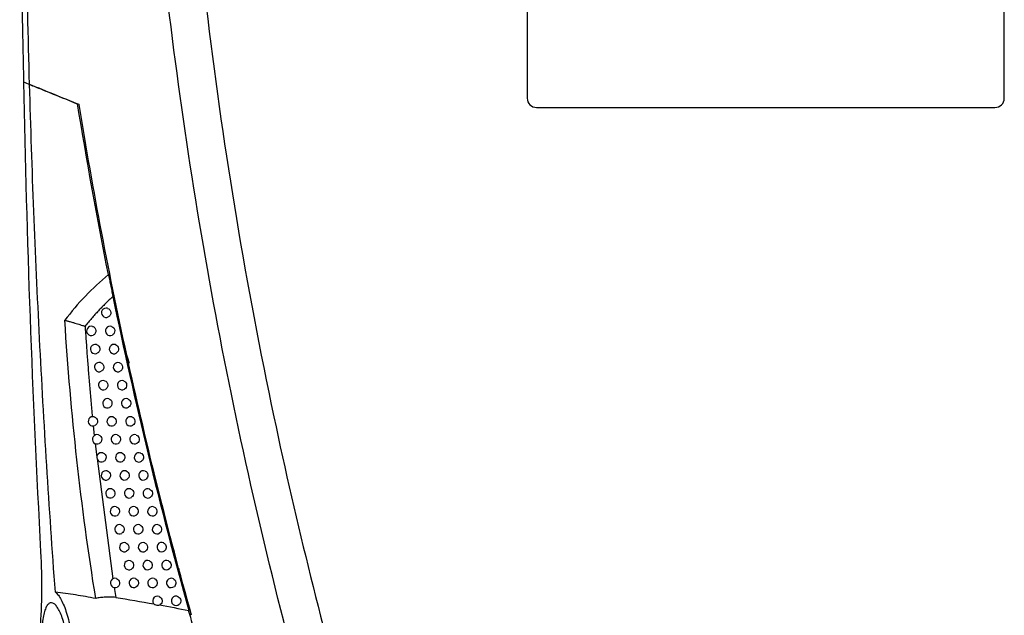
# Model space of a CAD drawing. Header units: millimetres. Extents: x 15458 to 16408, y 10213 to 11277.
# Tile 37 of 54: x 16170 to 16275, y 10681 to 10745. Entities that reach past the tile are written whole.
import ezdxf

# ---------------------------------------------------------------- set-up
doc = ezdxf.new("R2010")
doc.units = ezdxf.units.MM

msp = doc.modelspace()

# ---------------------------------------------------------------- linework, layer by layer
at = {"color": 7, "linetype": 'Continuous', "lineweight": 25}
for p, q in [((16223.79, 10815.22), (16223.79, 10736.22)), ((16274.79, 10736.22), (16274.79, 10815.22)), ((16175.88, 10735.54), (16175.72, 10735.6)), ((16224.79, 10735.22), (16273.79, 10735.22)), ((16181.27, 10707.86), (16180.61, 10710)), ((16177.4, 10701.17), (16177.51, 10700.13)), ((16177.6, 10699.29), (16177.78, 10697.84)), ((16177.81, 10697.67), (16179.48, 10684.81)), ((16186.45, 10685.9), (16186.62, 10685.9)), ((16179.63, 10683.89), (16179.8, 10682.83)), ((16187.09, 10683.41), (16187.26, 10683.41))]:
    msp.add_line(p, q, dxfattribs=at)
for centre, radius, start, end in [((16224.79, 10736.22), 1, 180, 270), ((16273.79, 10736.22), 1, 270, 0), ((16178.78, 10713.27), 0.5, 72.2508, 297.0281), ((16177.19, 10711.33), 0.5, 74.2076, 294.373), ((16179.2, 10711.33), 0.5, 71.8062, 297.829), ((16177.6, 10709.39), 0.5, 73.867, 295.0687), ((16179.61, 10709.39), 0.5, 71.3505, 298.6359), ((16178.03, 10707.46), 0.5, 73.5066, 295.785), ((16180.04, 10707.46), 0.5, 70.8681, 299.4692), ((16178.46, 10705.53), 0.5, 73.1254, 296.5227), ((16180.47, 10705.53), 0.5, 70.3575, 300.3301), ((16178.91, 10703.59), 0.5, 72.7118, 297.2976), ((16180.91, 10703.59), 0.5, 69.8172, 301.22), ((16177.36, 10701.66), 0.5, 74.4068, 294.894), ((16179.36, 10701.66), 0.5, 72.2855, 298.0805), ((16181.36, 10701.66), 0.5, 69.2453, 302.1404), ((16177.81, 10699.74), 0.5, 74.0613, 295.6018), ((16179.81, 10699.74), 0.5, 71.835, 298.8873), ((16181.81, 10699.74), 0.5, 68.64, 303.0927), ((16178.28, 10697.81), 0.5, 73.6963, 296.3297), ((16180.28, 10697.81), 0.5, 71.359, 299.7192), ((16182.28, 10697.81), 0.5, 67.9992, 304.0788), ((16178.75, 10695.88), 0.5, 73.3107, 297.0782), ((16180.75, 10695.88), 0.5, 70.8561, 300.5772), ((16182.75, 10695.88), 0.5, 67.3207, 305.1005), ((16179.23, 10693.96), 0.5, 72.9036, 297.8482), ((16181.23, 10693.96), 0.5, 70.3248, 301.4626), ((16183.23, 10693.96), 0.5, 66.6021, 306.1601), ((16179.71, 10692.04), 0.5, 72.4739, 298.6406), ((16181.71, 10692.04), 0.5, 69.7634, 302.3767), ((16183.71, 10692.04), 0.5, 65.8406, 307.2599), ((16180.2, 10690.12), 0.5, 72.0204, 299.4561), ((16182.2, 10690.12), 0.5, 69.1703, 303.3209), ((16184.2, 10690.12), 0.5, 65.0332, 308.4026), ((16180.71, 10688.21), 0.5, 71.5418, 300.2959), ((16182.71, 10688.21), 0.5, 68.5436, 304.2968), ((16184.71, 10688.21), 0.5, 64.1766, 309.5911), ((16181.21, 10686.29), 0.5, 71.037, 301.1609), ((16183.21, 10686.29), 0.5, 67.8812, 305.3063), ((16185.21, 10686.29), 0.5, 63.2671, 310.8288), ((16179.73, 10684.38), 0.5, 72.8679, 298.6528), ((16181.73, 10684.38), 0.5, 70.5043, 302.0523), ((16183.73, 10684.38), 0.5, 67.1809, 306.3512), ((16185.73, 10684.38), 0.5, 62.3006, 312.1195), ((16184.25, 10682.47), 0.5, 66.4402, 239.0442), ((16186.25, 10682.47), 0.5, 61.2723, 313.4675), ((16184.25, 10682.47), 0.5, 295.9992, 307.4336)]:
    msp.add_arc(centre, radius, start, end, dxfattribs=at)
for points, knots in [([(16170.59, 10737.7), (16170.3, 10747.89), (16170.14, 10758.09), (16170.09, 10778.48), (16170.2, 10788.68), (16170.91, 10819.27), (16171.91, 10839.63), (16173.42, 10859.97)], [0, 0, 0, 0, 0.25, 0.25, 0.5, 0.5, 1, 1, 1, 1]), ([(16171.66, 10844.85), (16170.65, 10827.06), (16170.01, 10809.25), (16169.58, 10782.52), (16169.53, 10773.61), (16169.61, 10755.78), (16169.73, 10746.87), (16169.95, 10737.96)], [0, 0, 0, 0, 0.5, 0.5, 0.75, 0.75, 1, 1, 1, 1]), ([(16201.7, 10665.89), (16199.85, 10672.27), (16198.13, 10678.69), (16194.96, 10691.58), (16193.49, 10698.05), (16190.83, 10711.05), (16189.62, 10717.58), (16187.48, 10730.68), (16186.53, 10737.25), (16184.9, 10750.42), (16184.22, 10757.03), (16183.12, 10770.25), (16182.69, 10776.86), (16181.82, 10796.72), (16181.76, 10809.97), (16182.24, 10823.24)], [0, 0, 0, 0, 0.125, 0.125, 0.25, 0.25, 0.375, 0.375, 0.5, 0.5, 0.625, 0.625, 0.75, 0.75, 1, 1, 1, 1]), ([(16186.24, 10820.83), (16185.88, 10809.8), (16185.89, 10798.75), (16186.77, 10773.34), (16187.89, 10758.98), (16191.37, 10730.42), (16193.73, 10716.21), (16199.12, 10690.71), (16201.94, 10679.38), (16205.15, 10668.16)], [3.1092412, 3.1092412, 3.1092412, 3.1092412, 3.1759593, 3.1759593, 3.2629391, 3.2629391, 3.3499188, 3.3499188, 3.4204698, 3.4204698, 3.4204698, 3.4204698]), ([(16173.35, 10683.4), (16172.68, 10692.43), (16172.12, 10701.47), (16171.2, 10719.57), (16170.84, 10728.62), (16170.59, 10737.68)], [0, 0, 0, 0, 0.5, 0.5, 1, 1, 1, 1]), ([(16170.59, 10737.68), (16171.01, 10737.51), (16171.43, 10737.34), (16172.27, 10737), (16172.7, 10736.83), (16173.98, 10736.31), (16174.84, 10735.96), (16175.72, 10735.6)], [0, 0, 0, 0, 0.25, 0.25, 0.5, 0.5, 1, 1, 1, 1]), ([(16187.91, 10680.92), (16185.39, 10689.9), (16183.14, 10698.95), (16180.13, 10712.61), (16179.19, 10717.18), (16177.44, 10726.35), (16176.63, 10730.95), (16175.88, 10735.55)], [0, 0, 0, 0, 0.5, 0.5, 0.75, 0.75, 1, 1, 1, 1]), ([(16179.02, 10717.36), (16178.15, 10716.63), (16177.33, 10715.86), (16175.77, 10714.23), (16175.04, 10713.37), (16174.36, 10712.47)], [0, 0, 0, 0, 0.5, 0.5, 1, 1, 1, 1]), ([(16179.02, 10717.36), (16179.03, 10717.28), (16179.05, 10717.2), (16179.09, 10717.02), (16179.11, 10716.92), (16179.16, 10716.64), (16179.2, 10716.45), (16179.28, 10716.05), (16179.32, 10715.85), (16179.39, 10715.54), (16179.41, 10715.44), (16179.45, 10715.23), (16179.47, 10715.12), (16179.49, 10715.01)], [0, 0, 0, 0, 0.125, 0.125, 0.25, 0.25, 0.5, 0.5, 0.75, 0.75, 0.875, 0.875, 1, 1, 1, 1]), ([(16179.49, 10715.01), (16179.36, 10714.89), (16179.1, 10714.64), (16178.7, 10714.26), (16178.32, 10713.87), (16177.95, 10713.48), (16177.58, 10713.08), (16177.22, 10712.67), (16176.87, 10712.25), (16176.64, 10711.97), (16176.52, 10711.83)], [0, 0, 0, 0, 0.124947, 0.249839, 0.374709, 0.499595, 0.624532, 0.749556, 0.8747, 1, 1, 1, 1]), ([(16179.49, 10715.01), (16180.65, 10709.38), (16181.91, 10703.76), (16184.61, 10692.56), (16186.06, 10686.98), (16187.6, 10681.44)], [0, 0, 0, 0, 0.5, 0.5, 1, 1, 1, 1]), ([(16178.93, 10713.74), (16179.02, 10713.72), (16179.1, 10713.66), (16179.22, 10713.5), (16179.26, 10713.41), (16179.28, 10713.21), (16179.26, 10713.11), (16179.16, 10712.94), (16179.09, 10712.87), (16179, 10712.82)], [0, 0, 0, 0, 0.25, 0.25, 0.5, 0.5, 0.75, 0.75, 1, 1, 1, 1]), ([(16174.36, 10712.47), (16174.39, 10712.47), (16174.44, 10712.45), (16174.52, 10712.43), (16174.63, 10712.4), (16174.75, 10712.37), (16174.92, 10712.32), (16175.14, 10712.26), (16175.42, 10712.18), (16175.7, 10712.09), (16175.98, 10712), (16176.2, 10711.93), (16176.36, 10711.88), (16176.44, 10711.86), (16176.48, 10711.84), (16176.5, 10711.83), (16176.52, 10711.83), (16176.52, 10711.82)], [0, 0, 0, 0, 0.034188, 0.076262, 0.126468, 0.184597, 0.249934, 0.358821, 0.499873, 0.624445, 0.749161, 0.874482, 0.93719, 0.96233, 0.982853, 0.994906, 1, 1, 1, 1]), ([(16176.52, 10711.83), (16176.56, 10711.31), (16176.63, 10710.26), (16176.74, 10708.67), (16176.87, 10707.07), (16177, 10705.45), (16177.15, 10703.81), (16177.25, 10702.71), (16177.3, 10702.16)], [0, 0, 0, 0, 0.161629, 0.325266, 0.490916, 0.658584, 0.828277, 1, 1, 1, 1]), ([(16177.32, 10711.81), (16177.42, 10711.79), (16177.5, 10711.73), (16177.63, 10711.57), (16177.67, 10711.47), (16177.68, 10711.27), (16177.66, 10711.16), (16177.56, 10710.99), (16177.48, 10710.92), (16177.39, 10710.88)], [0, 0, 0, 0, 0.25, 0.25, 0.5, 0.5, 0.75, 0.75, 1, 1, 1, 1]), ([(16179.35, 10711.81), (16179.44, 10711.78), (16179.52, 10711.72), (16179.64, 10711.57), (16179.68, 10711.47), (16179.7, 10711.28), (16179.68, 10711.18), (16179.58, 10711), (16179.51, 10710.93), (16179.43, 10710.89)], [0, 0, 0, 0, 0.25, 0.25, 0.5, 0.5, 0.75, 0.75, 1, 1, 1, 1]), ([(16177.74, 10709.87), (16177.84, 10709.85), (16177.92, 10709.79), (16178.05, 10709.63), (16178.09, 10709.53), (16178.1, 10709.33), (16178.08, 10709.23), (16177.98, 10709.05), (16177.91, 10708.98), (16177.82, 10708.94)], [0, 0, 0, 0, 0.25, 0.25, 0.5, 0.5, 0.75, 0.75, 1, 1, 1, 1]), ([(16179.77, 10709.87), (16179.86, 10709.84), (16179.94, 10709.78), (16180.06, 10709.63), (16180.1, 10709.53), (16180.11, 10709.34), (16180.09, 10709.24), (16180.01, 10709.07), (16179.94, 10709), (16179.85, 10708.96)], [0, 0, 0, 0, 0.25, 0.25, 0.5, 0.5, 0.75, 0.75, 1, 1, 1, 1]), ([(16178.17, 10707.94), (16178.27, 10707.91), (16178.35, 10707.85), (16178.47, 10707.7), (16178.51, 10707.6), (16178.53, 10707.4), (16178.51, 10707.3), (16178.41, 10707.12), (16178.33, 10707.05), (16178.25, 10707.01)], [0, 0, 0, 0, 0.25, 0.25, 0.5, 0.5, 0.75, 0.75, 1, 1, 1, 1]), ([(16180.2, 10707.93), (16180.29, 10707.9), (16180.37, 10707.84), (16180.49, 10707.69), (16180.52, 10707.6), (16180.54, 10707.41), (16180.52, 10707.31), (16180.43, 10707.14), (16180.37, 10707.07), (16180.28, 10707.02)], [0, 0, 0, 0, 0.25, 0.25, 0.5, 0.5, 0.75, 0.75, 1, 1, 1, 1]), ([(16178.61, 10706), (16178.7, 10705.98), (16178.78, 10705.92), (16178.91, 10705.76), (16178.94, 10705.67), (16178.96, 10705.47), (16178.94, 10705.37), (16178.85, 10705.19), (16178.77, 10705.12), (16178.69, 10705.08)], [0, 0, 0, 0, 0.25, 0.25, 0.5, 0.5, 0.75, 0.75, 1, 1, 1, 1]), ([(16180.64, 10706), (16180.73, 10705.97), (16180.8, 10705.91), (16180.92, 10705.76), (16180.96, 10705.67), (16180.97, 10705.48), (16180.95, 10705.38), (16180.87, 10705.21), (16180.8, 10705.14), (16180.72, 10705.09)], [0, 0, 0, 0, 0.25, 0.25, 0.5, 0.5, 0.75, 0.75, 1, 1, 1, 1]), ([(16179.06, 10704.07), (16179.15, 10704.04), (16179.23, 10703.99), (16179.36, 10703.83), (16179.39, 10703.74), (16179.41, 10703.54), (16179.39, 10703.44), (16179.3, 10703.26), (16179.23, 10703.19), (16179.14, 10703.15)], [0, 0, 0, 0, 0.25, 0.25, 0.5, 0.5, 0.75, 0.75, 1, 1, 1, 1]), ([(16181.08, 10704.06), (16181.17, 10704.03), (16181.25, 10703.97), (16181.36, 10703.83), (16181.4, 10703.73), (16181.41, 10703.55), (16181.4, 10703.45), (16181.31, 10703.28), (16181.25, 10703.21), (16181.17, 10703.17)], [0, 0, 0, 0, 0.25, 0.25, 0.5, 0.5, 0.75, 0.75, 1, 1, 1, 1]), ([(16177.49, 10702.15), (16177.59, 10702.12), (16177.67, 10702.06), (16177.8, 10701.9), (16177.84, 10701.81), (16177.86, 10701.6), (16177.83, 10701.5), (16177.73, 10701.32), (16177.66, 10701.25), (16177.57, 10701.21)], [0, 0, 0, 0, 0.25, 0.25, 0.5, 0.5, 0.75, 0.75, 1, 1, 1, 1]), ([(16179.51, 10702.14), (16179.6, 10702.11), (16179.68, 10702.05), (16179.8, 10701.9), (16179.84, 10701.81), (16179.86, 10701.61), (16179.84, 10701.51), (16179.75, 10701.34), (16179.68, 10701.27), (16179.59, 10701.22)], [0, 0, 0, 0, 0.25, 0.25, 0.5, 0.5, 0.75, 0.75, 1, 1, 1, 1]), ([(16181.54, 10702.13), (16181.62, 10702.1), (16181.7, 10702.04), (16181.81, 10701.9), (16181.84, 10701.81), (16181.86, 10701.62), (16181.85, 10701.53), (16181.76, 10701.36), (16181.7, 10701.29), (16181.62, 10701.24)], [0, 0, 0, 0, 0.25, 0.25, 0.5, 0.5, 0.75, 0.75, 1, 1, 1, 1]), ([(16177.95, 10700.22), (16178.05, 10700.19), (16178.13, 10700.13), (16178.26, 10699.98), (16178.3, 10699.88), (16178.31, 10699.68), (16178.29, 10699.57), (16178.19, 10699.4), (16178.12, 10699.33), (16178.03, 10699.28)], [0, 0, 0, 0, 0.25, 0.25, 0.5, 0.5, 0.75, 0.75, 1, 1, 1, 1]), ([(16179.97, 10700.21), (16180.06, 10700.18), (16180.14, 10700.12), (16180.26, 10699.97), (16180.3, 10699.88), (16180.32, 10699.69), (16180.3, 10699.59), (16180.21, 10699.42), (16180.14, 10699.34), (16180.06, 10699.3)], [0, 0, 0, 0, 0.25, 0.25, 0.5, 0.5, 0.75, 0.75, 1, 1, 1, 1]), ([(16182, 10700.2), (16182.08, 10700.17), (16182.15, 10700.11), (16182.26, 10699.97), (16182.3, 10699.88), (16182.32, 10699.7), (16182.3, 10699.6), (16182.22, 10699.44), (16182.16, 10699.37), (16182.09, 10699.32)], [0, 0, 0, 0, 0.25, 0.25, 0.5, 0.5, 0.75, 0.75, 1, 1, 1, 1]), ([(16178.42, 10698.29), (16178.51, 10698.26), (16178.6, 10698.2), (16178.72, 10698.05), (16178.76, 10697.95), (16178.78, 10697.75), (16178.75, 10697.65), (16178.66, 10697.48), (16178.59, 10697.4), (16178.5, 10697.36)], [0, 0, 0, 0, 0.25, 0.25, 0.5, 0.5, 0.75, 0.75, 1, 1, 1, 1]), ([(16180.44, 10698.28), (16180.53, 10698.25), (16180.61, 10698.2), (16180.72, 10698.05), (16180.76, 10697.95), (16180.78, 10697.76), (16180.76, 10697.66), (16180.67, 10697.49), (16180.61, 10697.42), (16180.52, 10697.38)], [0, 0, 0, 0, 0.25, 0.25, 0.5, 0.5, 0.75, 0.75, 1, 1, 1, 1]), ([(16182.46, 10698.27), (16182.55, 10698.24), (16182.62, 10698.18), (16182.73, 10698.04), (16182.76, 10697.95), (16182.78, 10697.77), (16182.77, 10697.68), (16182.69, 10697.52), (16182.63, 10697.45), (16182.56, 10697.4)], [0, 0, 0, 0, 0.25, 0.25, 0.5, 0.5, 0.75, 0.75, 1, 1, 1, 1]), ([(16178.89, 10696.36), (16178.98, 10696.34), (16179.07, 10696.28), (16179.19, 10696.12), (16179.23, 10696.03), (16179.25, 10695.83), (16179.23, 10695.73), (16179.13, 10695.56), (16179.06, 10695.48), (16178.98, 10695.44)], [0, 0, 0, 0, 0.25, 0.25, 0.5, 0.5, 0.75, 0.75, 1, 1, 1, 1]), ([(16180.91, 10696.36), (16181, 10696.33), (16181.08, 10696.27), (16181.19, 10696.12), (16181.23, 10696.03), (16181.25, 10695.84), (16181.23, 10695.74), (16181.15, 10695.57), (16181.08, 10695.5), (16181, 10695.45)], [0, 0, 0, 0, 0.25, 0.25, 0.5, 0.5, 0.75, 0.75, 1, 1, 1, 1]), ([(16182.94, 10696.35), (16183.02, 10696.31), (16183.09, 10696.26), (16183.2, 10696.11), (16183.23, 10696.03), (16183.25, 10695.85), (16183.24, 10695.76), (16183.17, 10695.6), (16183.11, 10695.53), (16183.04, 10695.48)], [0, 0, 0, 0, 0.25, 0.25, 0.5, 0.5, 0.75, 0.75, 1, 1, 1, 1]), ([(16179.37, 10694.44), (16179.47, 10694.41), (16179.55, 10694.35), (16179.67, 10694.2), (16179.71, 10694.11), (16179.73, 10693.91), (16179.71, 10693.81), (16179.62, 10693.64), (16179.54, 10693.56), (16179.46, 10693.52)], [0, 0, 0, 0, 0.25, 0.25, 0.5, 0.5, 0.75, 0.75, 1, 1, 1, 1]), ([(16181.39, 10694.43), (16181.48, 10694.4), (16181.56, 10694.34), (16181.67, 10694.2), (16181.71, 10694.11), (16181.73, 10693.92), (16181.71, 10693.82), (16181.63, 10693.65), (16181.57, 10693.58), (16181.49, 10693.54)], [0, 0, 0, 0, 0.25, 0.25, 0.5, 0.5, 0.75, 0.75, 1, 1, 1, 1]), ([(16183.42, 10694.42), (16183.5, 10694.39), (16183.57, 10694.33), (16183.68, 10694.19), (16183.71, 10694.1), (16183.73, 10693.93), (16183.72, 10693.84), (16183.65, 10693.68), (16183.59, 10693.61), (16183.52, 10693.56)], [0, 0, 0, 0, 0.25, 0.25, 0.5, 0.5, 0.75, 0.75, 1, 1, 1, 1]), ([(16179.86, 10692.52), (16179.95, 10692.49), (16180.04, 10692.43), (16180.16, 10692.28), (16180.19, 10692.19), (16180.21, 10691.99), (16180.19, 10691.89), (16180.1, 10691.72), (16180.04, 10691.65), (16179.95, 10691.6)], [0, 0, 0, 0, 0.25, 0.25, 0.5, 0.5, 0.75, 0.75, 1, 1, 1, 1]), ([(16181.88, 10692.51), (16181.97, 10692.48), (16182.05, 10692.42), (16182.16, 10692.28), (16182.19, 10692.19), (16182.21, 10692), (16182.2, 10691.91), (16182.12, 10691.74), (16182.06, 10691.67), (16181.98, 10691.62)], [0, 0, 0, 0, 0.25, 0.25, 0.5, 0.5, 0.75, 0.75, 1, 1, 1, 1]), ([(16183.92, 10692.5), (16183.99, 10692.46), (16184.06, 10692.41), (16184.16, 10692.27), (16184.2, 10692.18), (16184.22, 10692.01), (16184.2, 10691.92), (16184.14, 10691.77), (16184.08, 10691.7), (16184.01, 10691.64)], [0, 0, 0, 0, 0.25, 0.25, 0.5, 0.5, 0.75, 0.75, 1, 1, 1, 1]), ([(16180.36, 10690.6), (16180.45, 10690.57), (16180.53, 10690.51), (16180.65, 10690.36), (16180.69, 10690.27), (16180.71, 10690.08), (16180.69, 10689.98), (16180.6, 10689.8), (16180.53, 10689.73), (16180.45, 10689.69)], [0, 0, 0, 0, 0.25, 0.25, 0.5, 0.5, 0.75, 0.75, 1, 1, 1, 1]), ([(16182.38, 10690.59), (16182.47, 10690.56), (16182.54, 10690.5), (16182.65, 10690.36), (16182.69, 10690.27), (16182.71, 10690.09), (16182.69, 10689.99), (16182.62, 10689.83), (16182.56, 10689.75), (16182.48, 10689.7)], [0, 0, 0, 0, 0.25, 0.25, 0.5, 0.5, 0.75, 0.75, 1, 1, 1, 1]), ([(16184.42, 10690.58), (16184.57, 10690.5), (16184.68, 10690.35), (16184.72, 10690.01), (16184.65, 10689.84), (16184.52, 10689.73)], [0, 0, 0, 0, 0.5, 0.5, 1, 1, 1, 1]), ([(16180.86, 10688.68), (16180.95, 10688.65), (16181.03, 10688.59), (16181.15, 10688.44), (16181.19, 10688.35), (16181.21, 10688.16), (16181.19, 10688.06), (16181.11, 10687.89), (16181.04, 10687.82), (16180.96, 10687.77)], [0, 0, 0, 0, 0.25, 0.25, 0.5, 0.5, 0.75, 0.75, 1, 1, 1, 1]), ([(16182.89, 10688.67), (16182.97, 10688.64), (16183.05, 10688.58), (16183.15, 10688.44), (16183.19, 10688.35), (16183.21, 10688.17), (16183.2, 10688.08), (16183.12, 10687.91), (16183.06, 10687.84), (16182.99, 10687.79)], [0, 0, 0, 0, 0.25, 0.25, 0.5, 0.5, 0.75, 0.75, 1, 1, 1, 1]), ([(16184.92, 10688.66), (16185.07, 10688.58), (16185.18, 10688.43), (16185.22, 10688.1), (16185.15, 10687.93), (16185.02, 10687.82)], [0, 0, 0, 0, 0.5, 0.5, 1, 1, 1, 1]), ([(16171.77, 10687.71), (16171.84, 10686.24), (16171.88, 10684.8), (16171.86, 10683.05), (16171.86, 10682.71), (16171.84, 10682.01), (16171.83, 10681.67), (16171.78, 10680.67), (16171.74, 10680.03), (16171.65, 10679.11), (16171.62, 10678.81), (16171.55, 10678.23), (16171.51, 10677.95), (16171.38, 10677.15), (16171.28, 10676.67), (16171.12, 10676.03), (16171.06, 10675.83), (16170.93, 10675.46), (16170.87, 10675.29), (16170.66, 10674.83), (16170.52, 10674.6), (16170.37, 10674.44)], [0, 0, 0, 0, 0.25, 0.25, 0.3125, 0.3125, 0.375, 0.375, 0.5, 0.5, 0.5625, 0.5625, 0.625, 0.625, 0.75, 0.75, 0.8125, 0.8125, 0.875, 0.875, 1, 1, 1, 1]), ([(16181.38, 10686.76), (16181.47, 10686.73), (16181.54, 10686.68), (16181.66, 10686.53), (16181.7, 10686.44), (16181.72, 10686.25), (16181.7, 10686.15), (16181.62, 10685.98), (16181.55, 10685.91), (16181.47, 10685.86)], [0, 0, 0, 0, 0.25, 0.25, 0.5, 0.5, 0.75, 0.75, 1, 1, 1, 1]), ([(16183.4, 10686.75), (16183.48, 10686.72), (16183.56, 10686.66), (16183.66, 10686.52), (16183.7, 10686.44), (16183.72, 10686.26), (16183.7, 10686.17), (16183.63, 10686), (16183.58, 10685.93), (16183.5, 10685.88)], [0, 0, 0, 0, 0.25, 0.25, 0.5, 0.5, 0.75, 0.75, 1, 1, 1, 1]), ([(16185.44, 10686.74), (16185.59, 10686.66), (16185.69, 10686.52), (16185.73, 10686.19), (16185.67, 10686.02), (16185.54, 10685.91)], [0, 0, 0, 0, 0.5, 0.5, 1, 1, 1, 1]), ([(16179.88, 10684.86), (16179.97, 10684.83), (16180.05, 10684.77), (16180.17, 10684.62), (16180.21, 10684.52), (16180.23, 10684.33), (16180.21, 10684.23), (16180.12, 10684.06), (16180.05, 10683.98), (16179.97, 10683.94)], [0, 0, 0, 0, 0.25, 0.25, 0.5, 0.5, 0.75, 0.75, 1, 1, 1, 1]), ([(16181.9, 10684.85), (16181.98, 10684.82), (16182.06, 10684.76), (16182.18, 10684.62), (16182.21, 10684.52), (16182.23, 10684.34), (16182.22, 10684.24), (16182.14, 10684.07), (16182.07, 10684), (16182, 10683.95)], [0, 0, 0, 0, 0.25, 0.25, 0.5, 0.5, 0.75, 0.75, 1, 1, 1, 1]), ([(16183.92, 10684.84), (16184.01, 10684.8), (16184.08, 10684.75), (16184.18, 10684.61), (16184.21, 10684.52), (16184.23, 10684.35), (16184.22, 10684.26), (16184.15, 10684.1), (16184.1, 10684.03), (16184.03, 10683.97)], [0, 0, 0, 0, 0.25, 0.25, 0.5, 0.5, 0.75, 0.75, 1, 1, 1, 1]), ([(16185.96, 10684.82), (16186.1, 10684.75), (16186.2, 10684.6), (16186.25, 10684.28), (16186.18, 10684.11), (16186.07, 10684.01)], [0, 0, 0, 0, 0.5, 0.5, 1, 1, 1, 1]), ([(16173.35, 10683.4), (16173.45, 10683.32), (16173.56, 10683.2), (16173.77, 10682.92), (16173.87, 10682.76), (16174.07, 10682.38), (16174.17, 10682.17), (16174.37, 10681.69), (16174.46, 10681.43), (16174.64, 10680.87), (16174.72, 10680.57), (16174.87, 10679.94), (16174.94, 10679.61), (16175.07, 10678.93), (16175.12, 10678.58), (16175.19, 10678.03), (16175.21, 10677.85), (16175.25, 10677.49), (16175.27, 10677.3), (16175.31, 10676.76), (16175.33, 10676.39), (16175.34, 10675.85), (16175.34, 10675.67), (16175.34, 10675.31), (16175.34, 10675.14), (16175.32, 10674.63), (16175.3, 10674.3), (16175.24, 10673.66), (16175.2, 10673.36), (16175.1, 10672.81), (16175.05, 10672.55), (16174.92, 10672.08), (16174.85, 10671.87), (16174.69, 10671.51), (16174.61, 10671.35), (16174.44, 10671.1), (16174.34, 10671), (16174.25, 10670.93)], [0, 0, 0, 0, 0.0625, 0.0625, 0.125, 0.125, 0.1875, 0.1875, 0.25, 0.25, 0.3125, 0.3125, 0.375, 0.375, 0.4375, 0.4375, 0.46875, 0.46875, 0.5, 0.5, 0.5625, 0.5625, 0.59375, 0.59375, 0.625, 0.625, 0.6875, 0.6875, 0.75, 0.75, 0.8125, 0.8125, 0.875, 0.875, 0.9375, 0.9375, 1, 1, 1, 1]), ([(16177.66, 10682.72), (16176.94, 10682.86), (16176.22, 10682.98), (16174.79, 10683.21), (16174.07, 10683.31), (16173.35, 10683.4)], [0, 0, 0, 0, 0.5, 0.5, 1, 1, 1, 1]), ([(16179.8, 10682.83), (16179.71, 10682.84), (16179.62, 10682.85), (16179.43, 10682.86), (16179.34, 10682.86), (16179.06, 10682.86), (16178.88, 10682.86), (16178.52, 10682.85), (16178.34, 10682.83), (16178.07, 10682.8), (16177.99, 10682.79), (16177.82, 10682.76), (16177.74, 10682.75), (16177.66, 10682.72)], [0, 0, 0, 0, 0.125, 0.125, 0.25, 0.25, 0.5, 0.5, 0.75, 0.75, 0.875, 0.875, 1, 1, 1, 1]), ([(16184.45, 10682.92), (16184.53, 10682.89), (16184.6, 10682.83), (16184.7, 10682.7), (16184.74, 10682.61), (16184.76, 10682.44), (16184.75, 10682.35), (16184.68, 10682.19), (16184.63, 10682.12), (16184.56, 10682.07)], [0, 0, 0, 0, 0.25, 0.25, 0.5, 0.5, 0.75, 0.75, 1, 1, 1, 1]), ([(16186.49, 10682.9), (16186.63, 10682.83), (16186.73, 10682.69), (16186.77, 10682.38), (16186.71, 10682.21), (16186.6, 10682.1)], [0, 0, 0, 0, 0.5, 0.5, 1, 1, 1, 1]), ([(16174.63, 10678.28), (16174.68, 10677.95), (16174.72, 10677.62), (16174.77, 10676.97), (16174.79, 10676.64), (16174.8, 10675.98), (16174.8, 10675.66), (16174.77, 10675.05), (16174.74, 10674.75), (16174.68, 10674.21), (16174.64, 10673.95), (16174.53, 10673.49), (16174.47, 10673.28), (16174.34, 10672.93), (16174.27, 10672.78), (16174.11, 10672.54), (16174.03, 10672.45), (16173.86, 10672.33), (16173.77, 10672.3), (16173.59, 10672.3), (16173.5, 10672.34), (16173.31, 10672.46), (16173.22, 10672.56), (16173.04, 10672.8), (16172.95, 10672.95), (16172.77, 10673.31), (16172.69, 10673.51), (16172.53, 10673.96), (16172.46, 10674.21), (16172.32, 10674.75), (16172.25, 10675.04), (16172.17, 10675.49), (16172.14, 10675.64), (16172.09, 10675.96), (16172.07, 10676.12), (16172, 10676.61), (16171.97, 10676.93), (16171.92, 10677.6), (16171.9, 10677.93), (16171.88, 10678.58), (16171.89, 10678.9), (16171.91, 10679.52), (16171.93, 10679.81), (16171.99, 10680.36), (16172.02, 10680.62), (16172.11, 10681.08), (16172.17, 10681.28), (16172.26, 10681.55), (16172.29, 10681.63), (16172.36, 10681.78), (16172.39, 10681.85), (16172.5, 10682.03), (16172.58, 10682.12), (16172.75, 10682.24), (16172.84, 10682.26), (16173.02, 10682.26), (16173.11, 10682.22), (16173.3, 10682.1), (16173.39, 10682), (16173.58, 10681.76), (16173.67, 10681.6), (16173.85, 10681.25), (16173.94, 10681.05), (16174.11, 10680.6), (16174.19, 10680.34), (16174.34, 10679.81), (16174.41, 10679.53), (16174.53, 10678.92), (16174.59, 10678.6), (16174.63, 10678.28)], [0, 0, 0, 0, 0.03125, 0.03125, 0.0625, 0.0625, 0.09375, 0.09375, 0.125, 0.125, 0.15625, 0.15625, 0.1875, 0.1875, 0.21875, 0.21875, 0.25, 0.25, 0.28125, 0.28125, 0.3125, 0.3125, 0.34375, 0.34375, 0.375, 0.375, 0.40625, 0.40625, 0.4375, 0.4375, 0.46875, 0.46875, 0.484375, 0.484375, 0.5, 0.5, 0.53125, 0.53125, 0.5625, 0.5625, 0.59375, 0.59375, 0.625, 0.625, 0.65625, 0.65625, 0.6875, 0.6875, 0.703125, 0.703125, 0.71875, 0.71875, 0.75, 0.75, 0.78125, 0.78125, 0.8125, 0.8125, 0.84375, 0.84375, 0.875, 0.875, 0.90625, 0.90625, 0.9375, 0.9375, 0.96875, 0.96875, 1, 1, 1, 1]), ([(16184.47, 10682.02), (16184.41, 10681.98), (16184.32, 10681.97), (16184.15, 10681.98), (16184.06, 10682), (16184, 10682.04)], [0, 0, 0, 0, 0.5, 0.5, 1, 1, 1, 1]), ([(16189.97, 10673.22), (16189.88, 10673.5), (16189.79, 10673.8), (16189.6, 10674.44), (16189.5, 10674.79), (16189.3, 10675.49), (16189.19, 10675.85), (16188.97, 10676.6), (16188.86, 10676.98), (16188.65, 10677.74), (16188.54, 10678.11), (16188.33, 10678.85), (16188.23, 10679.22), (16188.03, 10679.91), (16187.94, 10680.24), (16187.8, 10680.72), (16187.76, 10680.87), (16187.68, 10681.16), (16187.64, 10681.3), (16187.6, 10681.44)], [0, 0, 0, 0, 0.125, 0.125, 0.25, 0.25, 0.375, 0.375, 0.5, 0.5, 0.625, 0.625, 0.75, 0.75, 0.875, 0.875, 0.9375, 0.9375, 1, 1, 1, 1])]:
    msp.add_open_spline(points, degree=3, knots=knots, dxfattribs=at)
for points in [[(16169.95, 10737.96), (16170.16, 10737.87), (16170.37, 10737.79), (16170.59, 10737.7)], [(16169.95, 10737.94), (16170.25, 10721.18), (16170.88, 10704.43), (16171.77, 10687.71)], [(16169.95, 10737.94), (16170.16, 10737.85), (16170.37, 10737.77), (16170.59, 10737.68)], [(16170.59, 10737.7), (16172.31, 10737), (16174.08, 10736.28), (16175.88, 10735.55)], [(16179.02, 10717.36), (16177.81, 10723.42), (16176.7, 10729.51), (16175.72, 10735.6)], [(16177.66, 10682.72), (16176.08, 10692.58), (16174.98, 10702.51), (16174.36, 10712.47)], [(16179.8, 10682.83), (16181.15, 10682.62), (16182.51, 10682.39), (16183.88, 10682.14)], [(16184.49, 10682.03), (16185.53, 10681.84), (16186.56, 10681.64), (16187.6, 10681.44)]]:
    msp.add_open_spline(points, degree=3, dxfattribs=at)

doc.saveas('drawing.dxf')
